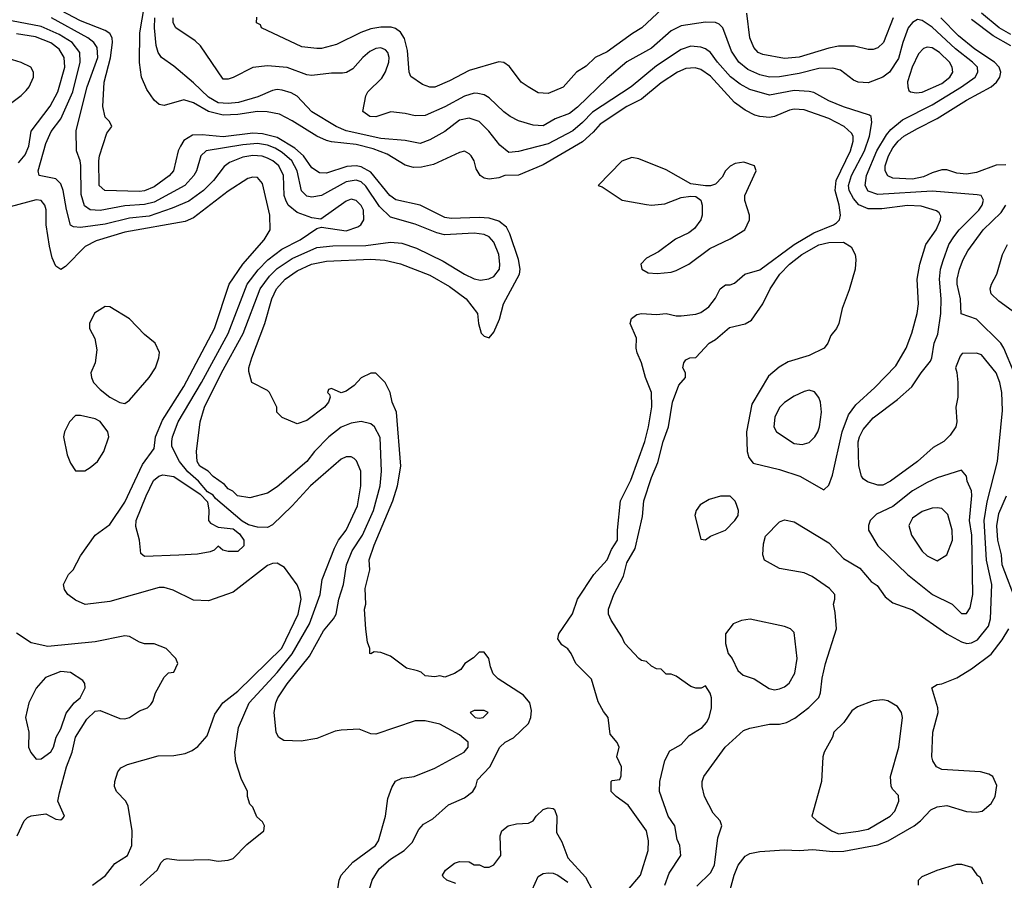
# Model space of a CAD drawing. Header units: inches. Extents: x 1793402 to 1900366, y 320852 to 470679.
# Tile 250 of 256: x 1835303 to 1839303, y 405149 to 408643. Entities that reach past the tile are written whole.
import ezdxf

# ---------------------------------------------------------------- set-up
doc = ezdxf.new("R2010")
doc.units = ezdxf.units.IN
doc.header["$MEASUREMENT"] = 0
doc.layers.add('B8430', color=7, linetype='Continuous')

msp = doc.modelspace()

# ---------------------------------------------------------------- linework, layer by layer
at = {"layer": 'B8430', "color": 4}
for points, elevation in [([(1837772.9, 405107.1), (1837825.2, 405170), (1837857, 405270), (1837858, 405310), (1837849.5, 405349.5), (1837774.8, 405454.8), (1837726, 405490), (1837706, 405510), (1837706, 405550), (1837710, 405554), (1837742, 405558), (1837747.3, 405572.7), (1837748, 405610), (1837728.7, 405650), (1837739, 405690), (1837730, 405708), (1837702, 405742), (1837694, 405810), (1837674.6, 405834.6), (1837653.6, 405873.6), (1837626.3, 405966.3), (1837562, 406030), (1837544, 406070), (1837530, 406088.7), (1837505.6, 406105.6), (1837489, 406130), (1837494, 406150), (1837549.3, 406230.7), (1837570, 406291), (1837636.2, 406390), (1837689.5, 406450), (1837708.2, 406491.8), (1837732, 406530), (1837732, 406570), (1837744.2, 406690), (1837786.2, 406773.8), (1837842.4, 406930), (1837858.4, 406990), (1837871.8, 407071.8), (1837869.5, 407129.5), (1837845.6, 407190), (1837829.7, 407249.7), (1837811.8, 407290), (1837807.3, 407310), (1837809.5, 407350), (1837784, 407410), (1837788.7, 407430), (1837810, 407446), (1837829.6, 407450.4), (1837890, 407446.8), (1837930, 407450.6), (1837970, 407441), (1837990, 407441), (1838050, 407447.3), (1838070, 407454.8), (1838103.2, 407476.8), (1838130, 407512), (1838149.2, 407550), (1838170, 407566), (1838190, 407566.8), (1838206.8, 407573.2), (1838249, 407610), (1838310, 407628), (1838449.8, 407730.2), (1838530, 407777.4), (1838609, 407810), (1838621, 407819), (1838633.2, 407830), (1838638, 407850), (1838633, 407890), (1838616.4, 407950), (1838620.4, 407990), (1838678.9, 408110), (1838689.6, 408150), (1838689.6, 408170), (1838683, 408183), (1838652.7, 408210), (1838590, 408241.3), (1838490, 408276.9), (1838450, 408279.6), (1838430, 408275.6), (1838370, 408249.5), (1838350, 408246.6), (1838310, 408249.4), (1838290, 408256), (1838250, 408275.1), (1838206.6, 408306.6), (1838110, 408413.6), (1838070, 408440.7), (1838047.3, 408447.3), (1838010, 408445.6), (1837976.3, 408430), (1837910, 408386.3), (1837830, 408320.5), (1837770, 408291.2), (1837661.2, 408218.8), (1837633.7, 408186.3), (1837590, 408147.6), (1837430, 408054.5), (1837330, 408012), (1837274, 408010), (1837250, 408000.9), (1837210, 407995.1), (1837190, 407999.3), (1837174, 408010), (1837157.5, 408037.5), (1837149, 408070), (1837137.2, 408090), (1837130, 408099), (1837110, 408108.7), (1837090, 408104), (1836984.9, 408055.1), (1836935.6, 408044.4), (1836902.7, 408042.7), (1836870, 408052), (1836796.8, 408096.8), (1836739.2, 408119.2), (1836670, 408136.1), (1836570, 408146.9), (1836550, 408153), (1836510, 408169.7), (1836410, 408233), (1836359.1, 408259.1), (1836308.5, 408268.5), (1836270, 408269.8), (1836190, 408258.2), (1836130, 408255.6), (1836070.7, 408270.7), (1836010, 408306), (1835970, 408318.4), (1835890, 408295.1), (1835870, 408299.3), (1835850, 408316), (1835819.3, 408359.3), (1835797.6, 408410), (1835789.7, 408469.7), (1835791.1, 408590), (1835818.4, 408750)], 296), ([(1836706, 405050), (1836735.1, 405150), (1836763.7, 405196.3), (1836810, 405235.5), (1836865.2, 405270), (1836898, 405302), (1836925.1, 405354.9), (1836943.6, 405376.4), (1836981.2, 405398.8), (1837044.8, 405455.2), (1837110, 405484.6), (1837143.6, 405510), (1837157, 405530), (1837163.6, 405556.4), (1837212.7, 405610), (1837254, 405690), (1837275.3, 405710), (1837310, 405727.3), (1837370, 405786), (1837379.3, 405810), (1837382, 405838), (1837376, 405870), (1837350, 405901.2), (1837247.3, 405967.3), (1837227, 405987), (1837215.5, 406015.5), (1837209.1, 406049.1), (1837190, 406075.3), (1837170, 406075.3), (1837147.1, 406052.9), (1837112, 406030), (1837095.3, 406004.7), (1837070, 405989), (1837030, 405974), (1837010, 405979), (1836990, 405975.3), (1836950, 405979), (1836933.8, 405993.8), (1836919.7, 405999.7), (1836875.3, 406010), (1836810, 406059.3), (1836770, 406074), (1836743.6, 406076.4), (1836730, 406068), (1836726, 406070), (1836726, 406090), (1836716.4, 406116.4), (1836709.2, 406169.2), (1836704, 406250), (1836709.3, 406270.7), (1836706.8, 406333.2), (1836726, 406410), (1836723.7, 406450), (1836743, 406510), (1836818.7, 406690), (1836837.6, 406750), (1836851.8, 406830), (1836833.6, 407050), (1836816, 407090), (1836809, 407130), (1836788.7, 407170), (1836750, 407208), (1836730, 407208), (1836691.1, 407188.9), (1836662, 407158), (1836630, 407135.3), (1836610, 407128.7), (1836570, 407146), (1836558, 407142), (1836554, 407130), (1836562, 407122), (1836564.7, 407110), (1836558, 407090), (1836541, 407070), (1836470, 407015.3), (1836430, 407002), (1836370, 407028), (1836348, 407050), (1836348, 407070), (1836318, 407130), (1836310, 407138), (1836246, 407170), (1836234.6, 407214.6), (1836234, 407230), (1836246, 407270), (1836299.5, 407410), (1836327.8, 407510), (1836346, 407550), (1836382, 407590), (1836430, 407623.1), (1836489, 407650), (1836550, 407662.6), (1836730, 407670.3), (1836786.9, 407666.9), (1836850, 407652.2), (1836970, 407606.4), (1837050, 407560.4), (1837117.3, 407510), (1837162.8, 407450), (1837166.8, 407410), (1837178, 407370), (1837190, 407358), (1837210, 407352), (1837230, 407374), (1837252.5, 407427.5), (1837269.2, 407490), (1837334, 407610), (1837336.2, 407630), (1837329.6, 407670), (1837294.3, 407774.3), (1837280.5, 407800.5), (1837250, 407825.6), (1837210, 407837.4), (1837170, 407840.5), (1837056.1, 407836.1), (1837030, 407840.5), (1836930, 407889.6), (1836831.1, 407911.1), (1836807.6, 407930), (1836730, 408024.2), (1836690, 408045.7), (1836670, 408049.7), (1836632.7, 408047.3), (1836550, 408019.6), (1836521.3, 408021.3), (1836490, 408042), (1836455.8, 408090), (1836421, 408121), (1836350, 408164.2), (1836290, 408180.3), (1836250, 408182), (1836130, 408167.6), (1836044.2, 408175.8), (1836006.1, 408173.9), (1835970, 408152), (1835956.4, 408130), (1835946.7, 408110), (1835927.7, 408030), (1835910, 408009.5), (1835850, 407964.2), (1835810, 407948), (1835790, 407946), (1835649.6, 407949.6), (1835626.6, 407970), (1835624.5, 408070), (1835627, 408090), (1835657.2, 408182.8), (1835678, 408210), (1835668, 408230), (1835650, 408248), (1835640.9, 408290), (1835646.3, 408390), (1835671.8, 408488.2), (1835679.8, 408550), (1835678.5, 408570), (1835670, 408587), (1835650, 408598.9), (1835550, 408638.5), (1835390, 408722.4)], 304), ([(1837912.8, 408687.2), (1837830.8, 408610), (1837792.3, 408587.7), (1837690, 408512.3), (1837641, 408490), (1837605.2, 408454.8), (1837566, 408430), (1837510.6, 408369.4), (1837450, 408343.7), (1837410, 408346.6), (1837369, 408370), (1837341.2, 408390), (1837293.4, 408453.4), (1837270, 408469.3), (1837250, 408472.3), (1837130, 408437), (1837050, 408394.5), (1836990, 408369.4), (1836970, 408369.3), (1836940.1, 408380.1), (1836892.7, 408412.7), (1836886, 408430), (1836878.3, 408518.3), (1836866.3, 408566.3), (1836850, 408592.7), (1836830, 408607), (1836812.8, 408612.8), (1836770, 408613), (1836730, 408606), (1836689, 408591), (1836590, 408542), (1836530, 408526.6), (1836510, 408526), (1836450, 408533.2), (1836286, 408610), (1836282, 408622), (1836266, 408630), (1836267.3, 408652.7)], 284), ([(1838852.2, 408650), (1838813, 408550), (1838790, 408529.2), (1838770, 408522.7), (1838750, 408522.7), (1838695.1, 408535.1), (1838630, 408535.1), (1838590, 408527.8), (1838470, 408491.6), (1838410, 408485.6), (1838322, 408502), (1838304, 408510), (1838285.2, 408530), (1838269.5, 408570), (1838258, 408670)], 284), ([(1839330, 408583.1), (1839282.4, 408610), (1839211.3, 408670)], 272), ([(1835792.5, 405127.5), (1835862, 405190), (1835878, 405222), (1835890, 405234), (1835902, 405238), (1835950.9, 405230.9), (1836070, 405234), (1836110, 405226.8), (1836150, 405231), (1836170, 405238), (1836225.6, 405294.4), (1836295.3, 405350), (1836298, 405370), (1836290, 405386), (1836267.3, 405407.3), (1836250, 405446), (1836238, 405458), (1836228.9, 405488.9), (1836228.7, 405510), (1836202.9, 405562.9), (1836181.2, 405630), (1836177.2, 405670), (1836192.7, 405770), (1836236.2, 405870), (1836350, 405992.7), (1836410.8, 406069.2), (1836481.3, 406190), (1836523.7, 406310), (1836532, 406370), (1836582.3, 406497.7), (1836598.4, 406530), (1836630, 406570.8), (1836675.6, 406670), (1836689.5, 406750), (1836689.2, 406810), (1836672.1, 406852.1), (1836662, 406862), (1836650, 406869), (1836630, 406869), (1836610, 406859.3), (1836484.9, 406750), (1836410.3, 406669.7), (1836330, 406592.7), (1836310, 406582), (1836270, 406582.9), (1836232.9, 406592.9), (1836207.2, 406607.2), (1836099.4, 406699.4), (1836090, 406712.8), (1836065.8, 406725.8), (1836030, 406769.5), (1835987, 406807), (1835952.1, 406850), (1835921.1, 406910), (1835921.3, 406930), (1835924.7, 406950), (1835947.8, 407010), (1836042, 407170), (1836150.8, 407369.2), (1836228, 407570), (1836271.8, 407628.2), (1836311.8, 407668.2), (1836368.7, 407711.3), (1836442.7, 407750), (1836510, 407796), (1836530, 407801), (1836630, 407786.4), (1836677.5, 407802.5), (1836689.4, 407810.6), (1836701.2, 407830), (1836699.5, 407870), (1836690, 407889), (1836670, 407909.2), (1836650, 407914.5), (1836630, 407906), (1836526.8, 407833.2), (1836490, 407838), (1836430, 407860.7), (1836394.5, 407890), (1836384.2, 407910), (1836378, 407930), (1836374.7, 408010), (1836355.6, 408050), (1836332, 408070), (1836310, 408081.1), (1836288.5, 408088.5), (1836250, 408092.3), (1836210, 408085.1), (1836156.2, 408063.8), (1836133.5, 408046.5), (1836090.5, 407990), (1836050.6, 407950), (1835990, 407906), (1835922.6, 407877.4), (1835830, 407846), (1835750, 407837.3), (1835650, 407813.5), (1835550, 407799.6), (1835522.5, 407802.5), (1835510, 407809), (1835492.9, 407872.9), (1835480.5, 407950), (1835470, 407977.2), (1835450, 407997), (1835382, 408010), (1835378, 408030), (1835410, 408141), (1835431.2, 408188.8), (1835470, 408240.7), (1835519.1, 408350), (1835549.7, 408470), (1835547.8, 408510), (1835516.2, 408550), (1835463.3, 408583.3), (1835390, 408616), (1835270, 408639.1)], 312), ([(1836589.2, 405070), (1836601.2, 405150), (1836608.7, 405170), (1836656.6, 405223.4), (1836749, 405290), (1836761.2, 405310), (1836789.3, 405410), (1836799, 405481), (1836814.6, 405525.4), (1836830, 405552), (1836856.4, 405563.6), (1836906, 405570), (1836990, 405604.7), (1837108.7, 405670), (1837125.2, 405690), (1837125.2, 405710), (1837090, 405739.5), (1837010, 405783.7), (1836950, 405797.2), (1836910, 405796), (1836750, 405742), (1836730, 405744), (1836683.1, 405763.1), (1836610, 405759.3), (1836585.2, 405754.8), (1836510, 405725.2), (1836446.4, 405713.6), (1836376.5, 405716.5), (1836355.3, 405730), (1836345.2, 405750), (1836337.2, 405830), (1836343.7, 405870), (1836352, 405890), (1836390, 405947.3), (1836481.1, 406058.9), (1836537.5, 406162.5), (1836578, 406210), (1836589.4, 406230), (1836600.5, 406290), (1836618.7, 406350), (1836631.5, 406430), (1836653.6, 406486.4), (1836695.8, 406550), (1836740.5, 406650), (1836768, 406750), (1836773.3, 406810), (1836767.2, 406947.2), (1836745.2, 406990), (1836730, 407002.7), (1836690, 407012), (1836650, 407004.5), (1836610, 406989.4), (1836559.1, 406950), (1836500.7, 406890), (1836470, 406849.3), (1836350, 406746), (1836310, 406721.2), (1836238, 406702), (1836188, 406710), (1836169.1, 406729.1), (1836150, 406738), (1836136, 406756), (1836090, 406789), (1836069.6, 406809.6), (1836035.3, 406830), (1836024, 406850), (1836022, 406890), (1836036, 407010), (1836054.5, 407070), (1836123.5, 407210), (1836210.9, 407369.1), (1836280.5, 407550), (1836318, 407602), (1836350, 407633.4), (1836410, 407673.1), (1836510, 407718.7), (1836575.6, 407724.4), (1836710, 407726.3), (1836810, 407740.5), (1836855.2, 407735.2), (1836915.2, 407715.2), (1837023.1, 407663.1), (1837110, 407610.5), (1837150, 407590.5), (1837174.8, 407585.2), (1837209.4, 407590.6), (1837230, 407600.7), (1837252.3, 407630), (1837254.5, 407650), (1837249.6, 407690), (1837230, 407739.3), (1837210, 407762), (1837190, 407771.6), (1837150, 407776.3), (1837029.6, 407769.6), (1836997.7, 407777.7), (1836910, 407812.3), (1836810, 407842), (1836764.7, 407884.7), (1836710, 407967.3), (1836690, 407984.2), (1836670, 407991.3), (1836630, 407984.2), (1836530, 407929.6), (1836490, 407922.9), (1836470, 407927.3), (1836448.3, 407948.3), (1836431.1, 408030), (1836409.6, 408070), (1836370, 408104), (1836340.9, 408120.9), (1836310, 408133.1), (1836270, 408139.8), (1836210, 408135.3), (1836061, 408110), (1836039.1, 408090), (1836021.6, 408030), (1836010.4, 408010), (1835974.9, 407970), (1835850, 407902.3), (1835810, 407892.3), (1835730, 407887.1), (1835630, 407868.2), (1835590, 407871.8), (1835567.1, 407887.1), (1835552.9, 407932.9), (1835551.3, 408051.3), (1835549.3, 408070), (1835534, 408110), (1835532.7, 408192.7), (1835577.4, 408370), (1835620.5, 408490), (1835618.4, 408530), (1835604.5, 408550), (1835580.9, 408570), (1835432, 408650)], 308), ([(1837923.7, 405130), (1837942, 405178), (1837989, 405250), (1837985.2, 405290), (1837974.5, 405314.5), (1837965.2, 405370), (1837937.2, 405410), (1837902.7, 405510), (1837903.7, 405550), (1837924.1, 405635.9), (1837945.1, 405674.9), (1837990, 405701), (1838023.2, 405736.8), (1838075.3, 405770), (1838094, 405790), (1838104, 405810), (1838114, 405850), (1838114, 405890), (1838108.9, 405908.9), (1838090, 405938), (1838071.3, 405928.7), (1838050, 405929), (1838030, 405935.3), (1837970, 405978), (1837950, 405986), (1837930, 405986), (1837910, 406006), (1837890, 406008), (1837870, 406018), (1837850, 406038), (1837830, 406042), (1837818, 406050), (1837762, 406110), (1837750, 406138), (1837705.6, 406205.6), (1837695.3, 406230), (1837695.3, 406250), (1837717.2, 406310), (1837755.9, 406384.1), (1837770, 406438), (1837803.9, 406496.1), (1837833.6, 406626.4), (1837838.4, 406690), (1837870, 406784.7), (1837895.3, 406844.7), (1837917.6, 406930), (1837939.6, 406990), (1837956, 407090), (1837981.2, 407158.8), (1838008, 407190), (1838008, 407210), (1837998, 407230), (1838002, 407250), (1838010, 407262), (1838026, 407270), (1838050, 407271.3), (1838104, 407330), (1838130, 407344.9), (1838186.3, 407393.7), (1838250, 407408), (1838276.3, 407423.7), (1838322.7, 407490), (1838352, 407550), (1838391.8, 407610), (1838430, 407650.4), (1838480.7, 407690), (1838550, 407728.7), (1838590, 407738.7), (1838650, 407740.5), (1838681.6, 407721.6), (1838697.3, 407690), (1838700.7, 407670), (1838697.3, 407630), (1838673.7, 407546.3), (1838644, 407470), (1838630.8, 407410), (1838621, 407390), (1838598.8, 407361.2), (1838586, 407330), (1838571.3, 407310), (1838510, 407279.3), (1838425.8, 407254.2), (1838388.1, 407231.9), (1838344.7, 407195.3), (1838277.5, 407082.5), (1838255.5, 406970), (1838258.8, 406890), (1838265.5, 406865.5), (1838283, 406843), (1838390, 406816.3), (1838472, 406790), (1838570, 406734), (1838590, 406754), (1838605.6, 406794.4), (1838644.7, 406970), (1838670, 407038.8), (1838700.5, 407079.5), (1838777.2, 407150), (1838862, 407238), (1838904.5, 407310), (1838927.6, 407370), (1838949.4, 407450), (1838954.5, 407490), (1838949.4, 407590), (1838959.5, 407650), (1838985.1, 407730), (1839027, 407790), (1839043.7, 407830), (1839045.2, 407845.2), (1839038.4, 407858.4), (1839027.3, 407867.3), (1838965.4, 407885.4), (1838910, 407888.4), (1838805.1, 407874.9), (1838750, 407875.8), (1838712.1, 407892.1), (1838690, 407917), (1838673, 407950), (1838669.7, 407970), (1838682.6, 408010), (1838734.8, 408110), (1838755.8, 408170), (1838765.6, 408225.6), (1838762, 408250), (1838755.1, 408255.1), (1838650, 408289.6), (1838590, 408314), (1838530, 408347), (1838510, 408352), (1838450, 408355.1), (1838350, 408336.9), (1838270, 408359.6), (1838230, 408381.6), (1838190.9, 408410.9), (1838137.6, 408470), (1838109.7, 408509.7), (1838090, 408524.5), (1838070, 408531.8), (1838030, 408535.6), (1837990, 408522), (1837890, 408455.6), (1837786.8, 408370), (1837630, 408268.2), (1837590, 408225.6), (1837550, 408191.6), (1837450, 408138.7), (1837330, 408107.3), (1837290, 408103.7), (1837254.2, 408134.2), (1837209.3, 408190), (1837170, 408229.3), (1837130, 408243.7), (1837090, 408234.5), (1837030, 408189.5), (1836970, 408155.1), (1836930, 408140.9), (1836870, 408152), (1836770, 408161.1), (1836630, 408191.3), (1836589.2, 408210), (1836490, 408269.3), (1836430, 408332.7), (1836405.8, 408345.8), (1836370, 408357), (1836350, 408359.5), (1836330, 408355.1), (1836271.3, 408330), (1836192.5, 408307.5), (1836150, 408303.1), (1836110, 408306), (1836070, 408328), (1836010, 408387), (1835930, 408454), (1835879, 408490), (1835866, 408510), (1835858, 408538), (1835851.5, 408610), (1835852.8, 408650)], 292), ([(1838054.8, 405125.2), (1838110, 405178.8), (1838126, 405210), (1838139, 405321), (1838155.3, 405370), (1838148.7, 405390), (1838121.2, 405421.2), (1838085.2, 405490), (1838075.3, 405530), (1838075.3, 405550), (1838082, 405570), (1838169, 405690), (1838243.3, 405756.7), (1838270, 405766.8), (1838350, 405782.8), (1838390, 405782.8), (1838418, 405790), (1838452.1, 405807.9), (1838509.5, 405850.5), (1838549.3, 405890.7), (1838557.2, 405910), (1838563.7, 405970), (1838577.2, 406030), (1838621.2, 406170), (1838616.5, 406236.5), (1838609, 406270), (1838615.3, 406290), (1838615.3, 406310), (1838593.6, 406333.6), (1838523.2, 406383.2), (1838490, 406397.2), (1838390, 406415.3), (1838328.9, 406448.9), (1838322, 406470), (1838324.7, 406515.3), (1838333.6, 406546.4), (1838390, 406604.7), (1838410, 406612), (1838450, 406604.7), (1838590, 406518.8), (1838650, 406456), (1838715.9, 406415.9), (1838762, 406362), (1838786.4, 406346.4), (1838819.8, 406299.8), (1838850, 406276), (1838930, 406247.3), (1839070.4, 406150.4), (1839130, 406117.3), (1839150.7, 406110.7), (1839170, 406113.4), (1839194.2, 406125.8), (1839239.1, 406180.9), (1839247.6, 406210), (1839252.8, 406350), (1839231.4, 406448.6), (1839221.1, 406610), (1839234, 406686), (1839276.2, 406850), (1839296.6, 407056.6), (1839293.6, 407130), (1839285.1, 407170), (1839270, 407209), (1839210, 407282), (1839190, 407288.7), (1839132.7, 407287.3), (1839123.6, 407276.4), (1839104.7, 407230), (1839111.1, 407211.1), (1839114.8, 407170), (1839114.8, 407110), (1839106.8, 407070), (1839110.8, 407010), (1839106, 406990), (1839083.5, 406956.5), (1839058, 406930), (1839014, 406906), (1838951, 406850), (1838841, 406770), (1838810, 406752.7), (1838790, 406752.7), (1838747.2, 406767.2), (1838730, 406779), (1838722.7, 406790), (1838712.1, 406832.1), (1838709.6, 406929.6), (1838715.1, 406950), (1838730, 406978.8), (1838770, 407026.8), (1838870, 407100.7), (1838927.7, 407152.3), (1838965.2, 407210), (1839003.2, 407256.8), (1839009.4, 407270.6), (1839019, 407330), (1839033.6, 407366.4), (1839045.1, 407450), (1839047.3, 407510), (1839040.5, 407590), (1839044.2, 407630), (1839054.5, 407665.5), (1839078.4, 407730), (1839098.6, 407761.4), (1839119.5, 407790), (1839199.3, 407870), (1839212.7, 407890), (1839219, 407910), (1839209, 407929), (1839192.7, 407932.7), (1839010, 407946.6), (1838790, 407933.3), (1838750, 407947), (1838737.6, 407970), (1838743, 408010), (1838785.7, 408110), (1838824.1, 408175.9), (1838842.6, 408197.4), (1838890, 408236.4), (1839010, 408297), (1839129.5, 408370), (1839184.5, 408410), (1839196.2, 408430), (1839194, 408450), (1839174.5, 408470), (1839105.3, 408525.3), (1839010, 408613.3), (1838970, 408639.5), (1838950, 408643.7), (1838930, 408632.3), (1838913, 408610), (1838890.4, 408550), (1838873.9, 408486.1), (1838836.3, 408430), (1838810, 408409.4), (1838750, 408386.6), (1838710, 408389.3), (1838690, 408397.2), (1838637.5, 408437.5), (1838606.6, 408446.6), (1838550, 408445.1), (1838470, 408425.1), (1838390, 408411.3), (1838350, 408409.6), (1838310, 408419.6), (1838261.5, 408441.5), (1838225.1, 408470), (1838195.6, 408515.6), (1838159.3, 408610), (1838144.8, 408624.8), (1838130, 408632), (1838090, 408633.6), (1837990, 408618.4), (1837950, 408598), (1837870, 408527), (1837770, 408472), (1837690, 408404.5), (1837570, 408287.3), (1837537.5, 408262.5), (1837478.9, 408241.1), (1837430, 408212.3), (1837390, 408215.1), (1837330, 408232.7), (1837295.3, 408250), (1837270, 408269.2), (1837210, 408326), (1837190, 408338), (1837164.1, 408344.1), (1837150, 408344.5), (1837110, 408332), (1837030, 408289.6), (1836950, 408254.5), (1836910, 408252.3), (1836870, 408262.7), (1836810.9, 408269.1), (1836750, 408249), (1836726, 408250), (1836698, 408270), (1836710, 408334), (1836718, 408350), (1836774, 408406), (1836790, 408431.3), (1836802.9, 408470), (1836804.5, 408490), (1836799.3, 408510), (1836790, 408521.2), (1836770, 408529.4), (1836750, 408526.6), (1836725.5, 408514.5), (1836697.3, 408490), (1836656.3, 408443.7), (1836630.7, 408429.3), (1836614.4, 408425.6), (1836570, 408426.6), (1836490, 408417), (1836470, 408419.5), (1836390, 408449.6), (1836310, 408455.1), (1836250, 408449), (1836170, 408408.7), (1836150, 408402), (1836130, 408402), (1836037.5, 408537.5), (1836016.6, 408556.6), (1835937.2, 408610), (1835927, 408630), (1835927.3, 408650)], 288), ([(1839310, 408054), (1839270, 408052.3), (1839190, 408022.9), (1839150, 408016.2), (1839110, 408019.5), (1839070, 408033.2), (1839050, 408033.2), (1839010, 408022), (1838974.9, 408005.1), (1838930, 407995.8), (1838850, 407999.6), (1838829.7, 408009.7), (1838819.6, 408030), (1838819.7, 408050), (1838832.8, 408090), (1838850, 408123), (1838871.8, 408150), (1838895.1, 408170), (1838950, 408202), (1839030, 408241.3), (1839150, 408317), (1839250, 408370.4), (1839270.9, 408389.1), (1839285.1, 408410), (1839289.6, 408430), (1839282.9, 408450), (1839262.9, 408470), (1839183.6, 408523.6), (1839117.2, 408577.2), (1839045.1, 408650)], 284), ([(1839330, 408536.8), (1839257.4, 408577.4), (1839170, 408643.5)], 276), ([(1835298.3, 408061.7), (1835325.8, 408094.2), (1835340.7, 408130), (1835349.6, 408190), (1835427.4, 408292.6), (1835458.9, 408350), (1835486.6, 408450), (1835483.5, 408490), (1835464.1, 408524.1), (1835430, 408549.7), (1835367.1, 408572.9), (1835290, 408585.1)], 316), ([(1835230, 408276.4), (1835310, 408334.9), (1835330, 408355.5), (1835341.6, 408370), (1835359.6, 408410), (1835359.5, 408430), (1835349.2, 408450), (1835309.7, 408469.7), (1835201.8, 408501.8)], 324), ([(1835599, 405130), (1835651.4, 405168.6), (1835690, 405217.3), (1835741.2, 405250), (1835759.5, 405290), (1835760.9, 405350), (1835744, 405450), (1835734, 405470), (1835697.2, 405510), (1835689.2, 405530), (1835689.3, 405550.7), (1835702, 405590), (1835714.6, 405605.4), (1835741.2, 405618.8), (1835866.2, 405653.8), (1835930, 405655.8), (1835976.3, 405663.7), (1836004.4, 405675.6), (1836027.7, 405692.3), (1836064.8, 405735.2), (1836095.9, 405824.1), (1836129.3, 405870), (1836190, 405917.1), (1836368.6, 406091.4), (1836434.7, 406230), (1836446.3, 406290), (1836442, 406322), (1836430, 406349.2), (1836378.9, 406418.9), (1836350, 406436), (1836330, 406435.1), (1836310, 406427), (1836170, 406319.3), (1836070, 406283.7), (1836010, 406286.6), (1835927.2, 406327.2), (1835890, 406338), (1835870, 406338), (1835670, 406280.9), (1835570, 406269.3), (1835530, 406286), (1835499, 406310), (1835485.2, 406330), (1835481.2, 406350), (1835501.2, 406390), (1835520.9, 406410), (1835550, 406466), (1835609.4, 406550), (1835670, 406594), (1835730, 406684), (1835802.3, 406837.7), (1835850, 406902), (1835855.6, 406950), (1835882.9, 407017.1), (1835970, 407153.4), (1836095.1, 407390), (1836154, 407570), (1836209.7, 407650.3), (1836296, 407750), (1836321.2, 407790), (1836319.5, 407850), (1836290, 407978), (1836270, 408002), (1836250, 408004), (1836230, 407999), (1836150, 407947), (1836010, 407838.4), (1835975.6, 407824.4), (1835730, 407781.1), (1835614.4, 407745.6), (1835570, 407722), (1835490, 407641.2), (1835470, 407629), (1835450, 407642), (1835435.9, 407675.9), (1835424, 407724), (1835411.3, 407810), (1835411.5, 407871.5), (1835405.2, 407890), (1835390, 407909), (1835370, 407912.3), (1835230, 407873.2)], 316), ([(1839343.5, 407210), (1839301.6, 407310), (1839289.5, 407330), (1839190, 407427), (1839128.3, 407448.3), (1839126, 407510), (1839111.3, 407570), (1839111.5, 407590), (1839121.6, 407630), (1839136.2, 407670), (1839155.6, 407704.4), (1839217, 407790), (1839290, 407860.4), (1839309.7, 407890)], 284), ([(1839349.8, 407449.8), (1839280.9, 407500.9), (1839249.6, 407530), (1839245.4, 407550), (1839250.9, 407569.1), (1839272.4, 407610), (1839296, 407690), (1839316.4, 407730)], 276), ([(1839355.1, 406270), (1839294.7, 406430), (1839292.4, 406470), (1839277.3, 406530), (1839272.3, 406587.7), (1839281.6, 406638.4), (1839312.6, 406710)], 284), ([(1835292.7, 405330), (1835321.2, 405390), (1835335.5, 405404.5), (1835350, 405411), (1835410, 405418.8), (1835450, 405397.3), (1835470, 405394.8), (1835478.4, 405401.6), (1835485.2, 405410), (1835459, 405470), (1835464.7, 405504.7), (1835493.3, 405610), (1835516.9, 405670), (1835529.6, 405730), (1835576.6, 405803.4), (1835610, 405835.5), (1835630, 405839.1), (1835710, 405806.4), (1835730, 405804.4), (1835749.6, 405810.4), (1835790, 405837.3), (1835822, 405850), (1835836.5, 405863.5), (1835844.7, 405875.3), (1835855.3, 405910), (1835890, 405974), (1835908.4, 405991.6), (1835930, 405994), (1835946, 406030), (1835938, 406050), (1835898, 406090), (1835850, 406108.7), (1835810, 406108.7), (1835790, 406115.3), (1835750, 406139), (1835730, 406141.2), (1835610, 406116.9), (1835418, 406098), (1835350, 406112.7), (1835290, 406152.3)], 324), ([(1838189.3, 405110), (1838205.6, 405170), (1838222, 405210), (1838250, 405246.8), (1838270, 405258), (1838310, 405266.4), (1838410, 405273), (1838470, 405270.4), (1838525.8, 405274.2), (1838606.6, 405266.6), (1838651.9, 405268.1), (1838790, 405293.7), (1838831, 405309), (1838937.2, 405370), (1838962.7, 405390), (1839004.8, 405435.2), (1839030, 405447.3), (1839070, 405453), (1839150, 405428), (1839190, 405425.5), (1839213.2, 405430), (1839250, 405460.7), (1839266.6, 405490), (1839273.6, 405533.6), (1839257.2, 405570), (1839240.1, 405580.1), (1839206, 405590), (1839050, 405599), (1839028, 405610), (1839013.6, 405633.6), (1839009.3, 405650), (1839012.3, 405750), (1839034, 405830), (1839033.2, 405850), (1839009, 405930), (1839030, 405944.7), (1839050, 405946.8), (1839110, 405971), (1839170, 406007.7), (1839250, 406067.7), (1839295.2, 406124.8), (1839321.6, 406170)], 284), ([(1837075.5, 405135.5), (1837038, 405150), (1837023.7, 405163.7), (1837021.2, 405170), (1837033.2, 405190), (1837070, 405218.8), (1837090, 405226), (1837130, 405224.7), (1837150, 405212), (1837171.6, 405211.6), (1837190, 405202), (1837210, 405202), (1837230, 405212), (1837258, 405250), (1837255.3, 405330), (1837262, 405350), (1837288, 405370), (1837322, 405378), (1837370, 405381), (1837389.1, 405390.9), (1837402, 405410), (1837430, 405436), (1837450, 405442.8), (1837470, 405441), (1837476.3, 405436.3), (1837486, 405410), (1837483.6, 405343.6), (1837506, 405306), (1837530, 405241), (1837602, 405162), (1837630, 405107.3)], 296), ([(1838955.3, 405130), (1838955.3, 405150), (1838970, 405164.7), (1839030, 405190.7), (1839110, 405214.8), (1839130, 405214.8), (1839170, 405202), (1839191.6, 405171.6), (1839203.6, 405163.6), (1839215.3, 405135.3)], 276), ([(1837384.7, 405110), (1837410, 405164), (1837430, 405177.1), (1837450, 405179.3), (1837470, 405178), (1837490, 405170.4), (1837530, 405141.6)], 292)]:
    msp.add_lwpolyline(points, dxfattribs=dict(at, elevation=elevation))
for points, elevation in [([(1838990, 408532), (1838974.4, 408525.6), (1838955.1, 408504.9), (1838928.4, 408450), (1838910.7, 408390.7), (1838910.8, 408370), (1838915.3, 408355.3), (1838922, 408350), (1838945.8, 408345.8), (1838970, 408348.5), (1839050, 408383.7), (1839082, 408410), (1839094.5, 408430), (1839092, 408450), (1839080.7, 408470), (1839039.5, 408510), (1839010, 408529.5)], 292), ([(1837790, 408084), (1837750, 408069), (1837654, 407970), (1837670, 407964.7), (1837751.3, 407910), (1837850, 407893), (1837870.5, 407890.5), (1837924.2, 407895.8), (1837990, 407920.7), (1838030, 407926.8), (1838050, 407924.7), (1838071, 407911), (1838076, 407890), (1838076, 407850), (1838070.8, 407830), (1838044.7, 407795.3), (1838021.7, 407778.3), (1837967.7, 407752.3), (1837899, 407701), (1837850, 407674.5), (1837827.3, 407650), (1837831, 407630), (1837855.9, 407615.9), (1837892.8, 407612.8), (1837950, 407618.4), (1837970, 407624.9), (1838021.2, 407650), (1838106.5, 407713.5), (1838190, 407754), (1838248.7, 407790), (1838268.7, 407830), (1838268.7, 407850), (1838248.9, 407908.9), (1838248.7, 407930), (1838295.3, 408030), (1838288, 408050), (1838244.7, 408064.7), (1838210, 408059.3), (1838190, 408049), (1838171, 408030), (1838156.8, 408003.2), (1838130, 407975.3), (1838110, 407968.7), (1838090, 407968.7), (1838030, 407977.2), (1837930, 408034), (1837818.6, 408078.6)], 304), ([(1835650, 407479), (1835607.9, 407452.1), (1835586.8, 407410), (1835586.8, 407390), (1835608.7, 407348.7), (1835616.7, 407303.3), (1835610.3, 407250), (1835592.2, 407210), (1835594.6, 407190), (1835603.2, 407170), (1835630, 407141.2), (1835670, 407110.2), (1835710, 407089.1), (1835730, 407084.9), (1835750, 407098.8), (1835830, 407191), (1835855.1, 407230), (1835869.3, 407270), (1835872, 407292), (1835853.2, 407330), (1835810, 407365.2), (1835750, 407429.2), (1835670, 407477.2)], 324), ([(1838510, 407139), (1838490, 407134), (1838450, 407114), (1838410.6, 407089.4), (1838390, 407069), (1838370.7, 407030), (1838366.8, 406990), (1838378, 406970), (1838450, 406922.8), (1838482, 406918), (1838510, 406926.8), (1838534, 406950), (1838545.2, 406970), (1838553.2, 406990), (1838561.2, 407050), (1838557.2, 407090), (1838549.3, 407109.3), (1838532.5, 407132.5)], 296), ([(1835550, 407036.2), (1835530, 407036), (1835506, 407010), (1835486, 406970), (1835481, 406950), (1835496.8, 406876.8), (1835510, 406842), (1835530, 406812), (1835568.4, 406811.6), (1835590, 406824.7), (1835619, 406850), (1835645.2, 406890), (1835665.2, 406950), (1835660.9, 406970), (1835630, 407012.3), (1835610, 407022.3)], 324), ([(1836150, 406484), (1836128.9, 406488.9), (1836110, 406506), (1836094, 406490), (1836076.9, 406483.1), (1836026.4, 406473.6), (1835950, 406469.3), (1835810, 406464), (1835795.3, 406475.3), (1835789.6, 406530), (1835774.6, 406585.4), (1835777.2, 406610), (1835817, 406710), (1835847.4, 406772.6), (1835869.2, 406790), (1835884.9, 406795.1), (1835930, 406788.8), (1836036.5, 406716.5), (1836065.7, 406685.7), (1836072, 406652), (1836070.4, 406610.4), (1836078.4, 406598.4), (1836110, 406582.8), (1836170, 406576), (1836195.9, 406555.9), (1836214, 406530), (1836213.4, 406506.6), (1836190, 406484)], 312), ([(1839130, 406814), (1839030, 406782.9), (1838990, 406764.5), (1838930.8, 406730), (1838850, 406667), (1838784.1, 406635.9), (1838758, 406610), (1838751.3, 406590), (1838751.3, 406570), (1838790, 406506.8), (1838910, 406390.7), (1839011, 406310), (1839092, 406270), (1839130, 406232), (1839150, 406232), (1839164.7, 406255.3), (1839175.1, 406310), (1839171.1, 406550), (1839162, 406610), (1839171.5, 406711.5), (1839169.4, 406730), (1839152.7, 406770), (1839149.2, 406790)], 292), ([(1838150, 406708.7), (1838104.5, 406695.5), (1838067.1, 406672.9), (1838051, 406650), (1838046, 406630), (1838070, 406534), (1838090, 406532), (1838110, 406546), (1838170, 406571.3), (1838208.7, 406610), (1838222, 406630), (1838224, 406650), (1838215.5, 406675.5), (1838210, 406688), (1838190, 406708)], 292), ([(1839030, 406661.2), (1839010, 406659.3), (1838970, 406646), (1838930, 406619), (1838914.8, 406590), (1838926.8, 406550), (1838970, 406486), (1838990, 406466), (1839030, 406446.8), (1839069.2, 406470.8), (1839092.3, 406530), (1839092, 406570), (1839074.2, 406634.2), (1839050, 406659)], 296), ([(1838271.1, 406208.9), (1838236, 406204), (1838202, 406190), (1838171.3, 406150), (1838171.3, 406110), (1838182, 406070), (1838198, 406050), (1838220.7, 406000.7), (1838242.5, 405982.5), (1838286.8, 405966.8), (1838347.5, 405927.5), (1838370, 405922.8), (1838390, 405926.8), (1838410, 405934.8), (1838429, 405950), (1838452.3, 405990), (1838461.2, 406050), (1838450, 406155.3), (1838435.3, 406170), (1838410, 406179.3)], 292), ([(1835470, 405997.2), (1835408.1, 405971.9), (1835370.5, 405929.5), (1835340.7, 405870), (1835327.3, 405810), (1835340.7, 405750), (1835339.3, 405690), (1835348.4, 405668.4), (1835370, 405641), (1835390, 405642.8), (1835430, 405671), (1835440.9, 405690), (1835452, 405730), (1835470, 405764.7), (1835491.7, 405828.3), (1835525.2, 405870), (1835549.2, 405890), (1835569, 405930), (1835568.7, 405948.7), (1835560.4, 405960.4), (1835510, 405993.2)], 328), ([(1838810, 405881.2), (1838770, 405877.2), (1838707.1, 405852.9), (1838683.5, 405836.5), (1838651.3, 405790), (1838611.3, 405750), (1838604.7, 405730), (1838571, 405670), (1838566, 405650), (1838561, 405550), (1838522, 405410), (1838542, 405390), (1838602, 405350), (1838630, 405338), (1838710, 405348.5), (1838750, 405357.1), (1838839, 405410), (1838859, 405430), (1838875.3, 405470), (1838874, 405494), (1838850, 405518), (1838844, 405530), (1838841.2, 405570), (1838875.1, 405690), (1838889.3, 405810), (1838885.2, 405830), (1838870, 405855.3), (1838830, 405877.2)], 288), ([(1837190, 405838), (1837150, 405838), (1837134, 405830), (1837154, 405810), (1837170, 405807.3), (1837186, 405810), (1837206, 405830)], 308)]:
    msp.add_lwpolyline(points, close=True, dxfattribs=dict(at, elevation=elevation))

doc.saveas('drawing.dxf')
